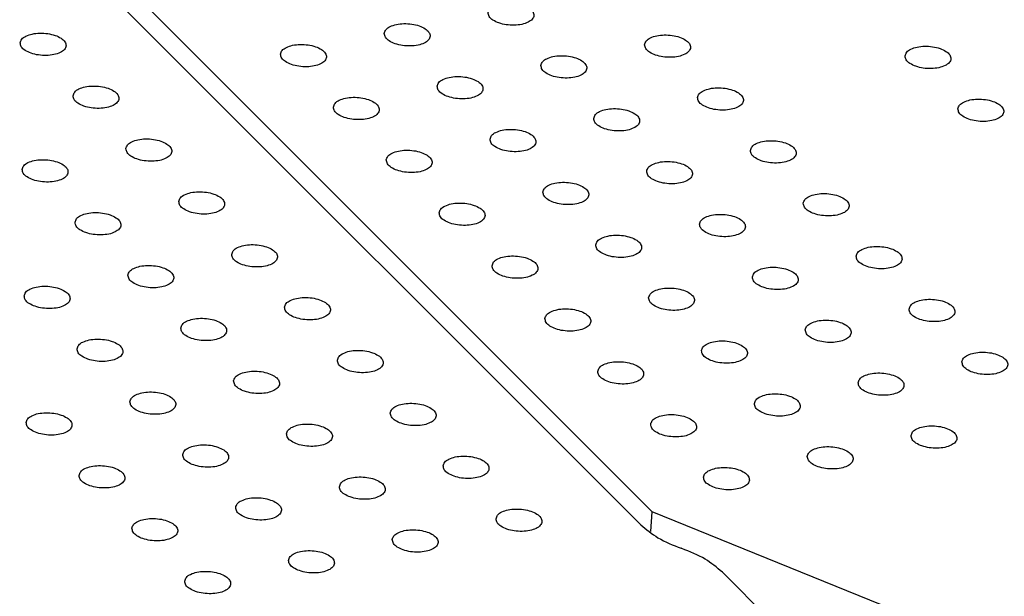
# Model space of a CAD drawing. Header units: inches. Extents: x 155 to 996, y 103 to 697.
# Tile 73 of 81: x 813 to 834, y 444 to 456. Entities that reach past the tile are written whole.
import ezdxf

# ---------------------------------------------------------------- set-up
doc = ezdxf.new("R2010")
doc.units = ezdxf.units.IN

# ---------------------------------------------------------------- blocks, each defined once
blk = doc.blocks.new('E8021-26512__42', base_point=(755.544, 434.652))
at = {"color": 7, "linetype": 'Continuous'}
for p, q in [((826.061, 445.397), (777.792, 493.713)), ((826.959, 444.878), (826.943, 444.883)), ((830.116, 442.086), (827.841, 444.364))]:
    blk.add_line(p, q, dxfattribs=at)
for points, knots in [([(812.545, 455.902), (812.551, 455.873), (812.563, 455.805), (812.66, 455.729), (812.786, 455.67), (812.945, 455.634), (813.113, 455.623), (813.275, 455.64), (813.41, 455.683), (813.509, 455.746), (813.556, 455.84), (813.521, 455.939), (813.43, 456.014), (813.301, 456.073), (813.143, 456.109), (812.975, 456.12), (812.813, 456.103), (812.68, 456.06), (812.575, 455.997), (812.554, 455.931), (812.545, 455.902)], [0, 0, 0, 0, 0.088201, 0.201564, 0.345167, 0.510862, 0.68451, 0.850206, 0.993808, 1.107172, 1.195372, 1.283573, 1.396937, 1.540539, 1.706235, 1.879883, 2.045578, 2.189181, 2.302544, 2.390745, 2.390745, 2.390745, 2.390745]), ([(813.697, 454.75), (813.702, 454.72), (813.715, 454.652), (813.811, 454.576), (813.938, 454.517), (814.097, 454.481), (814.265, 454.47), (814.426, 454.487), (814.562, 454.53), (814.66, 454.594), (814.707, 454.687), (814.672, 454.786), (814.582, 454.861), (814.453, 454.92), (814.295, 454.957), (814.127, 454.967), (813.965, 454.95), (813.832, 454.907), (813.727, 454.844), (813.706, 454.778), (813.697, 454.75)], [0, 0, 0, 0, 0.088201, 0.201564, 0.345167, 0.510862, 0.68451, 0.850206, 0.993808, 1.107172, 1.195372, 1.283573, 1.396937, 1.540539, 1.706235, 1.879883, 2.045578, 2.189181, 2.302544, 2.390745, 2.390745, 2.390745, 2.390745]), ([(814.848, 453.597), (814.854, 453.567), (814.867, 453.499), (814.963, 453.423), (815.09, 453.365), (815.248, 453.328), (815.417, 453.318), (815.578, 453.334), (815.713, 453.377), (815.812, 453.441), (815.859, 453.534), (815.824, 453.633), (815.734, 453.708), (815.605, 453.767), (815.447, 453.804), (815.278, 453.814), (815.116, 453.798), (814.983, 453.755), (814.878, 453.691), (814.858, 453.626), (814.848, 453.597)], [0, 0, 0, 0, 0.088201, 0.201564, 0.345167, 0.510862, 0.68451, 0.850206, 0.993808, 1.107172, 1.195372, 1.283573, 1.396937, 1.540539, 1.706235, 1.879883, 2.045578, 2.189181, 2.302544, 2.390745, 2.390745, 2.390745, 2.390745]), ([(812.589, 453.143), (812.594, 453.114), (812.607, 453.046), (812.703, 452.97), (812.83, 452.911), (812.989, 452.875), (813.157, 452.864), (813.318, 452.881), (813.453, 452.924), (813.552, 452.988), (813.599, 453.081), (813.564, 453.18), (813.474, 453.255), (813.345, 453.314), (813.187, 453.351), (813.018, 453.361), (812.857, 453.344), (812.724, 453.301), (812.619, 453.238), (812.598, 453.172), (812.589, 453.143)], [0, 0, 0, 0, 0.088201, 0.201564, 0.345167, 0.510862, 0.68451, 0.850206, 0.993808, 1.107172, 1.195372, 1.283573, 1.396937, 1.540539, 1.706235, 1.879883, 2.045578, 2.189181, 2.302544, 2.390745, 2.390745, 2.390745, 2.390745]), ([(816, 452.444), (816.006, 452.414), (816.018, 452.346), (816.115, 452.271), (816.241, 452.212), (816.4, 452.175), (816.568, 452.165), (816.73, 452.182), (816.865, 452.224), (816.964, 452.288), (817.011, 452.382), (816.976, 452.48), (816.885, 452.556), (816.756, 452.615), (816.598, 452.651), (816.43, 452.662), (816.268, 452.645), (816.135, 452.602), (816.03, 452.539), (816.009, 452.473), (816, 452.444)], [0, 0, 0, 0, 0.088201, 0.201564, 0.345167, 0.510862, 0.68451, 0.850206, 0.993808, 1.107172, 1.195372, 1.283573, 1.396937, 1.540539, 1.706235, 1.879883, 2.045578, 2.189181, 2.302544, 2.390745, 2.390745, 2.390745, 2.390745]), ([(813.74, 451.991), (813.746, 451.961), (813.759, 451.893), (813.855, 451.817), (813.982, 451.759), (814.14, 451.722), (814.309, 451.712), (814.47, 451.728), (814.605, 451.771), (814.704, 451.835), (814.751, 451.928), (814.716, 452.027), (814.626, 452.102), (814.496, 452.161), (814.339, 452.198), (814.17, 452.208), (814.008, 452.191), (813.875, 452.149), (813.77, 452.085), (813.749, 452.02), (813.74, 451.991)], [0, 0, 0, 0, 0.088201, 0.201564, 0.345167, 0.510862, 0.68451, 0.850206, 0.993808, 1.107172, 1.195372, 1.283573, 1.396937, 1.540539, 1.706235, 1.879883, 2.045578, 2.189181, 2.302544, 2.390745, 2.390745, 2.390745, 2.390745]), ([(817.152, 451.291), (817.157, 451.262), (817.17, 451.194), (817.266, 451.118), (817.393, 451.059), (817.552, 451.023), (817.72, 451.012), (817.881, 451.029), (818.017, 451.072), (818.115, 451.135), (818.162, 451.229), (818.127, 451.328), (818.037, 451.403), (817.908, 451.462), (817.75, 451.498), (817.582, 451.509), (817.42, 451.492), (817.287, 451.449), (817.182, 451.386), (817.161, 451.32), (817.152, 451.291)], [0, 0, 0, 0, 0.088201, 0.201564, 0.345167, 0.510862, 0.68451, 0.850206, 0.993808, 1.107172, 1.195372, 1.283573, 1.396937, 1.540539, 1.706235, 1.879883, 2.045578, 2.189181, 2.302544, 2.390745, 2.390745, 2.390745, 2.390745]), ([(814.892, 450.838), (814.898, 450.808), (814.91, 450.74), (815.007, 450.665), (815.133, 450.606), (815.292, 450.569), (815.46, 450.559), (815.621, 450.576), (815.757, 450.618), (815.856, 450.682), (815.903, 450.776), (815.867, 450.874), (815.777, 450.95), (815.648, 451.009), (815.49, 451.045), (815.322, 451.055), (815.16, 451.039), (815.027, 450.996), (814.922, 450.933), (814.901, 450.867), (814.892, 450.838)], [0, 0, 0, 0, 0.088201, 0.201564, 0.345167, 0.510862, 0.68451, 0.850206, 0.993808, 1.107172, 1.195372, 1.283573, 1.396937, 1.540539, 1.706235, 1.879883, 2.045578, 2.189181, 2.302544, 2.390745, 2.390745, 2.390745, 2.390745]), ([(812.632, 450.385), (812.638, 450.355), (812.65, 450.287), (812.747, 450.211), (812.874, 450.152), (813.032, 450.116), (813.201, 450.106), (813.362, 450.122), (813.497, 450.165), (813.596, 450.229), (813.643, 450.322), (813.608, 450.421), (813.517, 450.496), (813.388, 450.555), (813.231, 450.592), (813.062, 450.602), (812.9, 450.585), (812.767, 450.543), (812.662, 450.479), (812.641, 450.413), (812.632, 450.385)], [0, 0, 0, 0, 0.088201, 0.201564, 0.345167, 0.510862, 0.68451, 0.850206, 0.993808, 1.107172, 1.195372, 1.283573, 1.396937, 1.540539, 1.706235, 1.879883, 2.045578, 2.189181, 2.302544, 2.390745, 2.390745, 2.390745, 2.390745]), ([(818.303, 450.138), (818.309, 450.109), (818.322, 450.041), (818.418, 449.965), (818.545, 449.906), (818.703, 449.87), (818.872, 449.859), (819.033, 449.876), (819.168, 449.919), (819.267, 449.983), (819.314, 450.076), (819.279, 450.175), (819.189, 450.25), (819.06, 450.309), (818.902, 450.346), (818.733, 450.356), (818.571, 450.339), (818.438, 450.296), (818.333, 450.233), (818.313, 450.167), (818.303, 450.138)], [0, 0, 0, 0, 0.088201, 0.201564, 0.345167, 0.510862, 0.68451, 0.850206, 0.993808, 1.107172, 1.195372, 1.283573, 1.396937, 1.540539, 1.706235, 1.879883, 2.045578, 2.189181, 2.302544, 2.390745, 2.390745, 2.390745, 2.390745]), ([(816.044, 449.685), (816.049, 449.655), (816.062, 449.588), (816.158, 449.512), (816.285, 449.453), (816.444, 449.416), (816.612, 449.406), (816.773, 449.423), (816.908, 449.466), (817.007, 449.529), (817.054, 449.623), (817.019, 449.721), (816.929, 449.797), (816.8, 449.856), (816.642, 449.892), (816.473, 449.903), (816.312, 449.886), (816.179, 449.843), (816.074, 449.78), (816.053, 449.714), (816.044, 449.685)], [0, 0, 0, 0, 0.088201, 0.201564, 0.345167, 0.510862, 0.68451, 0.850206, 0.993808, 1.107172, 1.195372, 1.283573, 1.396937, 1.540539, 1.706235, 1.879883, 2.045578, 2.189181, 2.302544, 2.390745, 2.390745, 2.390745, 2.390745]), ([(813.784, 449.232), (813.789, 449.202), (813.802, 449.134), (813.898, 449.059), (814.025, 449), (814.184, 448.963), (814.352, 448.953), (814.513, 448.97), (814.649, 449.012), (814.747, 449.076), (814.794, 449.17), (814.759, 449.268), (814.669, 449.344), (814.54, 449.403), (814.382, 449.439), (814.214, 449.449), (814.052, 449.433), (813.919, 449.39), (813.814, 449.327), (813.793, 449.261), (813.784, 449.232)], [0, 0, 0, 0, 0.088201, 0.201564, 0.345167, 0.510862, 0.68451, 0.850206, 0.993808, 1.107172, 1.195372, 1.283573, 1.396937, 1.540539, 1.706235, 1.879883, 2.045578, 2.189181, 2.302544, 2.390745, 2.390745, 2.390745, 2.390745]), ([(819.455, 448.986), (819.461, 448.956), (819.473, 448.888), (819.57, 448.812), (819.696, 448.754), (819.855, 448.717), (820.023, 448.707), (820.185, 448.723), (820.32, 448.766), (820.419, 448.83), (820.466, 448.923), (820.431, 449.022), (820.34, 449.097), (820.211, 449.156), (820.053, 449.193), (819.885, 449.203), (819.723, 449.186), (819.59, 449.144), (819.485, 449.08), (819.464, 449.015), (819.455, 448.986)], [0, 0, 0, 0, 0.088201, 0.201564, 0.345167, 0.510862, 0.68451, 0.850206, 0.993808, 1.107172, 1.195372, 1.283573, 1.396937, 1.540539, 1.706235, 1.879883, 2.045578, 2.189181, 2.302544, 2.390745, 2.390745, 2.390745, 2.390745]), ([(817.195, 448.532), (817.201, 448.503), (817.214, 448.435), (817.31, 448.359), (817.437, 448.3), (817.595, 448.264), (817.764, 448.253), (817.925, 448.27), (818.06, 448.313), (818.159, 448.377), (818.206, 448.47), (818.171, 448.569), (818.081, 448.644), (817.951, 448.703), (817.794, 448.74), (817.625, 448.75), (817.463, 448.733), (817.33, 448.69), (817.225, 448.627), (817.204, 448.561), (817.195, 448.532)], [0, 0, 0, 0, 0.088201, 0.201564, 0.345167, 0.510862, 0.68451, 0.850206, 0.993808, 1.107172, 1.195372, 1.283573, 1.396937, 1.540539, 1.706235, 1.879883, 2.045578, 2.189181, 2.302544, 2.390745, 2.390745, 2.390745, 2.390745]), ([(814.936, 448.079), (814.941, 448.049), (814.954, 447.982), (815.05, 447.906), (815.177, 447.847), (815.335, 447.81), (815.504, 447.8), (815.665, 447.817), (815.8, 447.86), (815.899, 447.923), (815.946, 448.017), (815.911, 448.115), (815.821, 448.191), (815.692, 448.25), (815.534, 448.286), (815.365, 448.297), (815.204, 448.28), (815.071, 448.237), (814.966, 448.174), (814.945, 448.108), (814.936, 448.079)], [0, 0, 0, 0, 0.088201, 0.201564, 0.345167, 0.510862, 0.68451, 0.850206, 0.993808, 1.107172, 1.195372, 1.283573, 1.396937, 1.540539, 1.706235, 1.879883, 2.045578, 2.189181, 2.302544, 2.390745, 2.390745, 2.390745, 2.390745]), ([(820.607, 447.833), (820.612, 447.803), (820.625, 447.735), (820.721, 447.66), (820.848, 447.601), (821.007, 447.564), (821.175, 447.554), (821.336, 447.571), (821.472, 447.613), (821.57, 447.677), (821.617, 447.771), (821.582, 447.869), (821.492, 447.945), (821.363, 448.004), (821.205, 448.04), (821.037, 448.05), (820.875, 448.034), (820.742, 447.991), (820.637, 447.928), (820.616, 447.862), (820.607, 447.833)], [0, 0, 0, 0, 0.088201, 0.201564, 0.345167, 0.510862, 0.68451, 0.850206, 0.993808, 1.107172, 1.195372, 1.283573, 1.396937, 1.540539, 1.706235, 1.879883, 2.045578, 2.189181, 2.302544, 2.390745, 2.390745, 2.390745, 2.390745]), ([(812.676, 447.626), (812.681, 447.596), (812.694, 447.528), (812.79, 447.453), (812.917, 447.394), (813.076, 447.357), (813.244, 447.347), (813.405, 447.364), (813.541, 447.406), (813.639, 447.47), (813.686, 447.564), (813.651, 447.662), (813.561, 447.738), (813.432, 447.797), (813.274, 447.833), (813.106, 447.843), (812.944, 447.827), (812.811, 447.784), (812.706, 447.72), (812.685, 447.655), (812.676, 447.626)], [0, 0, 0, 0, 0.088201, 0.201564, 0.345167, 0.510862, 0.68451, 0.850206, 0.993808, 1.107172, 1.195372, 1.283573, 1.396937, 1.540539, 1.706235, 1.879883, 2.045578, 2.189181, 2.302544, 2.390745, 2.390745, 2.390745, 2.390745]), ([(818.347, 447.38), (818.353, 447.35), (818.365, 447.282), (818.462, 447.206), (818.588, 447.147), (818.747, 447.111), (818.915, 447.101), (819.076, 447.117), (819.212, 447.16), (819.311, 447.224), (819.358, 447.317), (819.322, 447.416), (819.232, 447.491), (819.103, 447.55), (818.945, 447.587), (818.777, 447.597), (818.615, 447.58), (818.482, 447.538), (818.377, 447.474), (818.356, 447.408), (818.347, 447.38)], [0, 0, 0, 0, 0.088201, 0.201564, 0.345167, 0.510862, 0.68451, 0.850206, 0.993808, 1.107172, 1.195372, 1.283573, 1.396937, 1.540539, 1.706235, 1.879883, 2.045578, 2.189181, 2.302544, 2.390745, 2.390745, 2.390745, 2.390745]), ([(816.087, 446.926), (816.093, 446.897), (816.105, 446.829), (816.202, 446.753), (816.329, 446.694), (816.487, 446.658), (816.656, 446.647), (816.817, 446.664), (816.952, 446.707), (817.051, 446.77), (817.098, 446.864), (817.063, 446.963), (816.972, 447.038), (816.843, 447.097), (816.686, 447.134), (816.517, 447.144), (816.355, 447.127), (816.222, 447.084), (816.117, 447.021), (816.096, 446.955), (816.087, 446.926)], [0, 0, 0, 0, 0.088201, 0.201564, 0.345167, 0.510862, 0.68451, 0.850206, 0.993808, 1.107172, 1.195372, 1.283573, 1.396937, 1.540539, 1.706235, 1.879883, 2.045578, 2.189181, 2.302544, 2.390745, 2.390745, 2.390745, 2.390745]), ([(821.758, 446.68), (821.764, 446.65), (821.777, 446.583), (821.873, 446.507), (822, 446.448), (822.158, 446.411), (822.327, 446.401), (822.488, 446.418), (822.623, 446.461), (822.722, 446.524), (822.769, 446.618), (822.734, 446.716), (822.644, 446.792), (822.515, 446.851), (822.357, 446.887), (822.188, 446.898), (822.026, 446.881), (821.893, 446.838), (821.788, 446.775), (821.768, 446.709), (821.758, 446.68)], [0, 0, 0, 0, 0.088201, 0.201564, 0.345167, 0.510862, 0.68451, 0.850206, 0.993808, 1.107172, 1.195372, 1.283573, 1.396937, 1.540539, 1.706235, 1.879883, 2.045578, 2.189181, 2.302544, 2.390745, 2.390745, 2.390745, 2.390745]), ([(813.827, 446.473), (813.833, 446.443), (813.846, 446.376), (813.942, 446.3), (814.069, 446.241), (814.227, 446.204), (814.396, 446.194), (814.557, 446.211), (814.692, 446.254), (814.791, 446.317), (814.838, 446.411), (814.803, 446.509), (814.713, 446.585), (814.584, 446.644), (814.426, 446.68), (814.257, 446.691), (814.095, 446.674), (813.962, 446.631), (813.858, 446.568), (813.837, 446.502), (813.827, 446.473)], [0, 0, 0, 0, 0.088201, 0.201564, 0.345167, 0.510862, 0.68451, 0.850206, 0.993808, 1.107172, 1.195372, 1.283573, 1.396937, 1.540539, 1.706235, 1.879883, 2.045578, 2.189181, 2.302544, 2.390745, 2.390745, 2.390745, 2.390745]), ([(819.499, 446.227), (819.504, 446.197), (819.517, 446.129), (819.613, 446.054), (819.74, 445.995), (819.898, 445.958), (820.067, 445.948), (820.228, 445.965), (820.363, 446.007), (820.462, 446.071), (820.509, 446.165), (820.474, 446.263), (820.384, 446.339), (820.255, 446.398), (820.097, 446.434), (819.928, 446.444), (819.767, 446.428), (819.634, 446.385), (819.529, 446.322), (819.508, 446.256), (819.499, 446.227)], [0, 0, 0, 0, 0.088201, 0.201564, 0.345167, 0.510862, 0.68451, 0.850206, 0.993808, 1.107172, 1.195372, 1.283573, 1.396937, 1.540539, 1.706235, 1.879883, 2.045578, 2.189181, 2.302544, 2.390745, 2.390745, 2.390745, 2.390745]), ([(817.239, 445.774), (817.244, 445.744), (817.257, 445.676), (817.353, 445.6), (817.48, 445.541), (817.639, 445.505), (817.807, 445.495), (817.968, 445.511), (818.104, 445.554), (818.202, 445.618), (818.249, 445.711), (818.214, 445.81), (818.124, 445.885), (817.995, 445.944), (817.837, 445.981), (817.669, 445.991), (817.507, 445.974), (817.374, 445.932), (817.269, 445.868), (817.248, 445.802), (817.239, 445.774)], [0, 0, 0, 0, 0.088201, 0.201564, 0.345167, 0.510862, 0.68451, 0.850206, 0.993808, 1.107172, 1.195372, 1.283573, 1.396937, 1.540539, 1.706235, 1.879883, 2.045578, 2.189181, 2.302544, 2.390745, 2.390745, 2.390745, 2.390745]), ([(822.91, 445.527), (822.916, 445.498), (822.928, 445.43), (823.025, 445.354), (823.151, 445.295), (823.31, 445.259), (823.478, 445.248), (823.64, 445.265), (823.775, 445.308), (823.874, 445.372), (823.921, 445.465), (823.886, 445.564), (823.795, 445.639), (823.666, 445.698), (823.508, 445.735), (823.34, 445.745), (823.178, 445.728), (823.045, 445.685), (822.94, 445.622), (822.919, 445.556), (822.91, 445.527)], [0, 0, 0, 0, 0.088201, 0.201564, 0.345167, 0.510862, 0.68451, 0.850206, 0.993808, 1.107172, 1.195372, 1.283573, 1.396937, 1.540539, 1.706235, 1.879883, 2.045578, 2.189181, 2.302544, 2.390745, 2.390745, 2.390745, 2.390745]), ([(814.979, 445.32), (814.985, 445.291), (814.997, 445.223), (815.094, 445.147), (815.22, 445.088), (815.379, 445.052), (815.547, 445.041), (815.709, 445.058), (815.844, 445.101), (815.943, 445.164), (815.99, 445.258), (815.955, 445.357), (815.864, 445.432), (815.735, 445.491), (815.577, 445.527), (815.409, 445.538), (815.247, 445.521), (815.114, 445.478), (815.009, 445.415), (814.988, 445.349), (814.979, 445.32)], [0, 0, 0, 0, 0.088201, 0.201564, 0.345167, 0.510862, 0.68451, 0.850206, 0.993808, 1.107172, 1.195372, 1.283573, 1.396937, 1.540539, 1.706235, 1.879883, 2.045578, 2.189181, 2.302544, 2.390745, 2.390745, 2.390745, 2.390745]), ([(820.65, 445.074), (820.656, 445.044), (820.669, 444.977), (820.765, 444.901), (820.892, 444.842), (821.05, 444.805), (821.219, 444.795), (821.38, 444.812), (821.515, 444.855), (821.614, 444.918), (821.661, 445.012), (821.626, 445.11), (821.536, 445.186), (821.406, 445.245), (821.249, 445.281), (821.08, 445.292), (820.918, 445.275), (820.785, 445.232), (820.68, 445.169), (820.659, 445.103), (820.65, 445.074)], [0, 0, 0, 0, 0.088201, 0.201564, 0.345167, 0.510862, 0.68451, 0.850206, 0.993808, 1.107172, 1.195372, 1.283573, 1.396937, 1.540539, 1.706235, 1.879883, 2.045578, 2.189181, 2.302544, 2.390745, 2.390745, 2.390745, 2.390745]), ([(826.061, 445.397), (826.182, 445.296), (826.447, 445.076), (826.769, 444.951), (826.943, 444.883)], [0, 0, 0, 0, 0.470235, 1.026421, 1.026421, 1.026421, 1.026421]), ([(818.391, 444.621), (818.396, 444.591), (818.409, 444.523), (818.505, 444.448), (818.632, 444.389), (818.79, 444.352), (818.959, 444.342), (819.12, 444.359), (819.255, 444.401), (819.354, 444.465), (819.401, 444.559), (819.366, 444.657), (819.276, 444.733), (819.147, 444.792), (818.989, 444.828), (818.82, 444.838), (818.659, 444.822), (818.526, 444.779), (818.421, 444.715), (818.4, 444.65), (818.391, 444.621)], [0, 0, 0, 0, 0.088201, 0.201564, 0.345167, 0.510862, 0.68451, 0.850206, 0.993808, 1.107172, 1.195372, 1.283573, 1.396937, 1.540539, 1.706235, 1.879883, 2.045578, 2.189181, 2.302544, 2.390745, 2.390745, 2.390745, 2.390745]), ([(827.841, 444.364), (827.719, 444.465), (827.454, 444.685), (827.133, 444.81), (826.959, 444.878)], [0, 0, 0, 0, 0.470235, 1.026421, 1.026421, 1.026421, 1.026421]), ([(816.131, 444.168), (816.136, 444.138), (816.149, 444.07), (816.245, 443.994), (816.372, 443.935), (816.531, 443.899), (816.699, 443.888), (816.86, 443.905), (816.996, 443.948), (817.094, 444.012), (817.141, 444.105), (817.106, 444.204), (817.016, 444.279), (816.887, 444.338), (816.729, 444.375), (816.561, 444.385), (816.399, 444.368), (816.266, 444.326), (816.161, 444.262), (816.14, 444.196), (816.131, 444.168)], [0, 0, 0, 0, 0.088201, 0.201564, 0.345167, 0.510862, 0.68451, 0.850206, 0.993808, 1.107172, 1.195372, 1.283573, 1.396937, 1.540539, 1.706235, 1.879883, 2.045578, 2.189181, 2.302544, 2.390745, 2.390745, 2.390745, 2.390745])]:
    blk.add_open_spline(points, degree=3, knots=knots, dxfattribs=at)
blk = doc.blocks.new('E8021-66412_MUXIP01_6', base_point=(755.544, 434.652))
blk.add_blockref('E8021-26512__42', (755.544, 434.652))
blk = doc.blocks.new('E8021-26512__46', base_point=(778.142, 439.185))
at = {"color": 7, "linetype": 'Continuous'}
for p in [(778.431, 493.607), (826.285, 445.249), (833.497, 442.764)]:
    blk.add_line(p, (826.311, 445.681), dxfattribs=at)
for points in [[(822.736, 456.563), (822.741, 456.533), (822.754, 456.465), (822.85, 456.389), (822.977, 456.33), (823.136, 456.294), (823.304, 456.284), (823.465, 456.3), (823.601, 456.343), (823.699, 456.407), (823.746, 456.5), (823.711, 456.599), (823.621, 456.674), (823.492, 456.733), (823.334, 456.77), (823.166, 456.78), (823.004, 456.763), (822.871, 456.721), (822.766, 456.657), (822.745, 456.591), (822.736, 456.563)], [(820.476, 456.109), (820.482, 456.08), (820.494, 456.012), (820.591, 455.936), (820.717, 455.877), (820.876, 455.841), (821.044, 455.83), (821.206, 455.847), (821.341, 455.89), (821.44, 455.953), (821.487, 456.047), (821.452, 456.146), (821.361, 456.221), (821.232, 456.28), (821.074, 456.317), (820.906, 456.327), (820.744, 456.31), (820.611, 456.267), (820.506, 456.204), (820.485, 456.138), (820.476, 456.109)], [(826.147, 455.863), (826.153, 455.833), (826.165, 455.766), (826.262, 455.69), (826.389, 455.631), (826.547, 455.594), (826.716, 455.584), (826.877, 455.601), (827.012, 455.644), (827.111, 455.707), (827.158, 455.801), (827.123, 455.899), (827.032, 455.975), (826.903, 456.034), (826.746, 456.07), (826.577, 456.081), (826.415, 456.064), (826.282, 456.021), (826.177, 455.958), (826.156, 455.892), (826.147, 455.863)], [(818.216, 455.656), (818.222, 455.626), (818.235, 455.559), (818.331, 455.483), (818.458, 455.424), (818.616, 455.387), (818.785, 455.377), (818.946, 455.394), (819.081, 455.436), (819.18, 455.5), (819.227, 455.594), (819.192, 455.692), (819.101, 455.768), (818.972, 455.827), (818.815, 455.863), (818.646, 455.874), (818.484, 455.857), (818.351, 455.814), (818.246, 455.751), (818.225, 455.685), (818.216, 455.656)], [(831.818, 455.617), (831.824, 455.587), (831.837, 455.519), (831.933, 455.444), (832.06, 455.385), (832.218, 455.348), (832.387, 455.338), (832.548, 455.355), (832.683, 455.397), (832.782, 455.461), (832.829, 455.555), (832.794, 455.653), (832.704, 455.729), (832.575, 455.788), (832.417, 455.824), (832.248, 455.835), (832.087, 455.818), (831.953, 455.775), (831.849, 455.712), (831.828, 455.646), (831.818, 455.617)], [(823.887, 455.41), (823.893, 455.38), (823.906, 455.312), (824.002, 455.237), (824.129, 455.178), (824.287, 455.141), (824.456, 455.131), (824.617, 455.148), (824.752, 455.19), (824.851, 455.254), (824.898, 455.348), (824.863, 455.446), (824.773, 455.522), (824.644, 455.581), (824.486, 455.617), (824.317, 455.627), (824.156, 455.611), (824.022, 455.568), (823.918, 455.505), (823.897, 455.439), (823.887, 455.41)], [(821.628, 454.957), (821.633, 454.927), (821.646, 454.859), (821.742, 454.783), (821.869, 454.724), (822.028, 454.688), (822.196, 454.678), (822.357, 454.694), (822.492, 454.737), (822.591, 454.801), (822.638, 454.894), (822.603, 454.993), (822.513, 455.068), (822.384, 455.127), (822.226, 455.164), (822.058, 455.174), (821.896, 455.157), (821.763, 455.115), (821.658, 455.051), (821.637, 454.985), (821.628, 454.957)], [(827.299, 454.71), (827.304, 454.681), (827.317, 454.613), (827.413, 454.537), (827.54, 454.478), (827.699, 454.442), (827.867, 454.431), (828.028, 454.448), (828.164, 454.491), (828.263, 454.555), (828.31, 454.648), (828.274, 454.747), (828.184, 454.822), (828.055, 454.881), (827.897, 454.918), (827.729, 454.928), (827.567, 454.911), (827.434, 454.868), (827.329, 454.805), (827.308, 454.739), (827.299, 454.71)], [(819.368, 454.503), (819.373, 454.474), (819.386, 454.406), (819.482, 454.33), (819.609, 454.271), (819.768, 454.235), (819.936, 454.224), (820.097, 454.241), (820.233, 454.284), (820.332, 454.347), (820.379, 454.441), (820.343, 454.54), (820.253, 454.615), (820.124, 454.674), (819.966, 454.71), (819.798, 454.721), (819.636, 454.704), (819.503, 454.661), (819.398, 454.598), (819.377, 454.532), (819.368, 454.503)], [(832.97, 454.464), (832.976, 454.435), (832.988, 454.367), (833.085, 454.291), (833.211, 454.232), (833.37, 454.196), (833.538, 454.185), (833.7, 454.202), (833.835, 454.245), (833.934, 454.308), (833.981, 454.402), (833.946, 454.501), (833.855, 454.576), (833.726, 454.635), (833.568, 454.671), (833.4, 454.682), (833.238, 454.665), (833.105, 454.622), (833, 454.559), (832.979, 454.493), (832.97, 454.464)], [(825.039, 454.257), (825.045, 454.227), (825.057, 454.16), (825.154, 454.084), (825.28, 454.025), (825.439, 453.988), (825.608, 453.978), (825.769, 453.995), (825.904, 454.038), (826.003, 454.101), (826.05, 454.195), (826.015, 454.293), (825.924, 454.369), (825.795, 454.428), (825.637, 454.464), (825.469, 454.475), (825.307, 454.458), (825.174, 454.415), (825.069, 454.352), (825.048, 454.286), (825.039, 454.257)], [(822.779, 453.804), (822.785, 453.774), (822.798, 453.706), (822.894, 453.631), (823.021, 453.572), (823.179, 453.535), (823.348, 453.525), (823.509, 453.542), (823.644, 453.584), (823.743, 453.648), (823.79, 453.742), (823.755, 453.84), (823.665, 453.916), (823.536, 453.975), (823.378, 454.011), (823.209, 454.021), (823.047, 454.005), (822.914, 453.962), (822.809, 453.898), (822.789, 453.833), (822.779, 453.804)], [(828.451, 453.558), (828.456, 453.528), (828.469, 453.46), (828.565, 453.384), (828.692, 453.325), (828.85, 453.289), (829.019, 453.279), (829.18, 453.295), (829.315, 453.338), (829.414, 453.402), (829.461, 453.495), (829.426, 453.594), (829.336, 453.669), (829.207, 453.728), (829.049, 453.765), (828.88, 453.775), (828.719, 453.758), (828.586, 453.716), (828.481, 453.652), (828.46, 453.586), (828.451, 453.558)], [(820.52, 453.351), (820.525, 453.321), (820.538, 453.253), (820.634, 453.177), (820.761, 453.118), (820.919, 453.082), (821.088, 453.071), (821.249, 453.088), (821.384, 453.131), (821.483, 453.195), (821.53, 453.288), (821.495, 453.387), (821.405, 453.462), (821.276, 453.521), (821.118, 453.558), (820.949, 453.568), (820.788, 453.551), (820.655, 453.509), (820.55, 453.445), (820.529, 453.379), (820.52, 453.351)], [(826.191, 453.104), (826.196, 453.075), (826.209, 453.007), (826.305, 452.931), (826.432, 452.872), (826.591, 452.836), (826.759, 452.825), (826.92, 452.842), (827.056, 452.885), (827.154, 452.948), (827.201, 453.042), (827.166, 453.141), (827.076, 453.216), (826.947, 453.275), (826.789, 453.312), (826.621, 453.322), (826.459, 453.305), (826.326, 453.262), (826.221, 453.199), (826.2, 453.133), (826.191, 453.104)], [(823.931, 452.651), (823.937, 452.621), (823.949, 452.554), (824.046, 452.478), (824.172, 452.419), (824.331, 452.382), (824.499, 452.372), (824.661, 452.389), (824.796, 452.431), (824.895, 452.495), (824.942, 452.589), (824.907, 452.687), (824.816, 452.763), (824.687, 452.822), (824.529, 452.858), (824.361, 452.869), (824.199, 452.852), (824.066, 452.809), (823.961, 452.746), (823.94, 452.68), (823.931, 452.651)], [(829.602, 452.405), (829.608, 452.375), (829.62, 452.307), (829.717, 452.232), (829.844, 452.173), (830.002, 452.136), (830.171, 452.126), (830.332, 452.143), (830.467, 452.185), (830.566, 452.249), (830.613, 452.343), (830.578, 452.441), (830.487, 452.517), (830.358, 452.576), (830.201, 452.612), (830.032, 452.622), (829.87, 452.606), (829.737, 452.563), (829.632, 452.5), (829.611, 452.434), (829.602, 452.405)], [(821.671, 452.198), (821.677, 452.168), (821.69, 452.1), (821.786, 452.024), (821.913, 451.966), (822.071, 451.929), (822.24, 451.919), (822.401, 451.936), (822.536, 451.978), (822.635, 452.042), (822.682, 452.135), (822.647, 452.234), (822.556, 452.309), (822.427, 452.368), (822.27, 452.405), (822.101, 452.415), (821.939, 452.399), (821.806, 452.356), (821.701, 452.292), (821.68, 452.227), (821.671, 452.198)], [(827.342, 451.952), (827.348, 451.922), (827.361, 451.854), (827.457, 451.778), (827.584, 451.719), (827.742, 451.683), (827.911, 451.673), (828.072, 451.689), (828.207, 451.732), (828.306, 451.796), (828.353, 451.889), (828.318, 451.988), (828.228, 452.063), (828.099, 452.122), (827.941, 452.159), (827.772, 452.169), (827.611, 452.152), (827.477, 452.11), (827.373, 452.046), (827.352, 451.98), (827.342, 451.952)], [(825.083, 451.498), (825.088, 451.469), (825.101, 451.401), (825.197, 451.325), (825.324, 451.266), (825.483, 451.23), (825.651, 451.219), (825.812, 451.236), (825.947, 451.279), (826.046, 451.342), (826.093, 451.436), (826.058, 451.535), (825.968, 451.61), (825.839, 451.669), (825.681, 451.705), (825.513, 451.716), (825.351, 451.699), (825.218, 451.656), (825.113, 451.593), (825.092, 451.527), (825.083, 451.498)], [(830.754, 451.252), (830.759, 451.222), (830.772, 451.155), (830.868, 451.079), (830.995, 451.02), (831.154, 450.983), (831.322, 450.973), (831.483, 450.99), (831.619, 451.033), (831.718, 451.096), (831.765, 451.19), (831.729, 451.288), (831.639, 451.364), (831.51, 451.423), (831.352, 451.459), (831.184, 451.47), (831.022, 451.453), (830.889, 451.41), (830.784, 451.347), (830.763, 451.281), (830.754, 451.252)], [(822.823, 451.045), (822.828, 451.015), (822.841, 450.947), (822.937, 450.872), (823.064, 450.813), (823.223, 450.776), (823.391, 450.766), (823.552, 450.783), (823.688, 450.825), (823.787, 450.889), (823.834, 450.983), (823.798, 451.081), (823.708, 451.157), (823.579, 451.216), (823.421, 451.252), (823.253, 451.263), (823.091, 451.246), (822.958, 451.203), (822.853, 451.14), (822.832, 451.074), (822.823, 451.045)], [(828.494, 450.799), (828.5, 450.769), (828.512, 450.701), (828.609, 450.626), (828.735, 450.567), (828.894, 450.53), (829.063, 450.52), (829.224, 450.537), (829.359, 450.579), (829.458, 450.643), (829.505, 450.737), (829.47, 450.835), (829.379, 450.911), (829.25, 450.97), (829.092, 451.006), (828.924, 451.016), (828.762, 451), (828.629, 450.957), (828.524, 450.893), (828.503, 450.828), (828.494, 450.799)], [(826.234, 450.346), (826.24, 450.316), (826.253, 450.248), (826.349, 450.172), (826.476, 450.113), (826.634, 450.077), (826.803, 450.066), (826.964, 450.083), (827.099, 450.126), (827.198, 450.19), (827.245, 450.283), (827.21, 450.382), (827.12, 450.457), (826.991, 450.516), (826.833, 450.553), (826.664, 450.563), (826.502, 450.546), (826.369, 450.504), (826.264, 450.44), (826.244, 450.374), (826.234, 450.346)], [(831.906, 450.099), (831.911, 450.07), (831.924, 450.002), (832.02, 449.926), (832.147, 449.867), (832.305, 449.831), (832.474, 449.82), (832.635, 449.837), (832.77, 449.88), (832.869, 449.943), (832.916, 450.037), (832.881, 450.136), (832.791, 450.211), (832.662, 450.27), (832.504, 450.307), (832.335, 450.317), (832.174, 450.3), (832.041, 450.257), (831.936, 450.194), (831.915, 450.128), (831.906, 450.099)], [(823.975, 449.892), (823.98, 449.863), (823.993, 449.795), (824.089, 449.719), (824.216, 449.66), (824.374, 449.624), (824.543, 449.613), (824.704, 449.63), (824.839, 449.673), (824.938, 449.736), (824.985, 449.83), (824.95, 449.929), (824.86, 450.004), (824.731, 450.063), (824.573, 450.099), (824.404, 450.11), (824.243, 450.093), (824.11, 450.05), (824.005, 449.987), (823.984, 449.921), (823.975, 449.892)], [(829.646, 449.646), (829.651, 449.616), (829.664, 449.549), (829.76, 449.473), (829.887, 449.414), (830.046, 449.377), (830.214, 449.367), (830.375, 449.384), (830.511, 449.426), (830.609, 449.49), (830.656, 449.584), (830.621, 449.682), (830.531, 449.758), (830.402, 449.817), (830.244, 449.853), (830.076, 449.864), (829.914, 449.847), (829.781, 449.804), (829.676, 449.741), (829.655, 449.675), (829.646, 449.646)], [(827.386, 449.193), (827.392, 449.163), (827.404, 449.095), (827.501, 449.019), (827.627, 448.961), (827.786, 448.924), (827.954, 448.914), (828.116, 448.931), (828.251, 448.973), (828.35, 449.037), (828.397, 449.13), (828.362, 449.229), (828.271, 449.304), (828.142, 449.363), (827.984, 449.4), (827.816, 449.41), (827.654, 449.394), (827.521, 449.351), (827.416, 449.287), (827.395, 449.222), (827.386, 449.193)], [(833.057, 448.947), (833.063, 448.917), (833.075, 448.849), (833.172, 448.773), (833.299, 448.714), (833.457, 448.678), (833.626, 448.668), (833.787, 448.684), (833.922, 448.727), (834.021, 448.791), (834.068, 448.884), (834.033, 448.983), (833.942, 449.058), (833.813, 449.117), (833.656, 449.154), (833.487, 449.164), (833.325, 449.147), (833.192, 449.105), (833.087, 449.041), (833.066, 448.975), (833.057, 448.947)], [(825.126, 448.74), (825.132, 448.71), (825.145, 448.642), (825.241, 448.566), (825.368, 448.507), (825.526, 448.471), (825.695, 448.46), (825.856, 448.477), (825.991, 448.52), (826.09, 448.584), (826.137, 448.677), (826.102, 448.776), (826.011, 448.851), (825.882, 448.91), (825.725, 448.947), (825.556, 448.957), (825.394, 448.94), (825.261, 448.897), (825.156, 448.834), (825.135, 448.768), (825.126, 448.74)], [(830.797, 448.493), (830.803, 448.464), (830.816, 448.396), (830.912, 448.32), (831.039, 448.261), (831.197, 448.225), (831.366, 448.214), (831.527, 448.231), (831.662, 448.274), (831.761, 448.337), (831.808, 448.431), (831.773, 448.53), (831.683, 448.605), (831.554, 448.664), (831.396, 448.7), (831.227, 448.711), (831.066, 448.694), (830.932, 448.651), (830.828, 448.588), (830.807, 448.522), (830.797, 448.493)], [(828.538, 448.04), (828.543, 448.01), (828.556, 447.942), (828.652, 447.867), (828.779, 447.808), (828.938, 447.771), (829.106, 447.761), (829.267, 447.778), (829.402, 447.82), (829.501, 447.884), (829.548, 447.978), (829.513, 448.076), (829.423, 448.152), (829.294, 448.211), (829.136, 448.247), (828.968, 448.258), (828.806, 448.241), (828.673, 448.198), (828.568, 448.135), (828.547, 448.069), (828.538, 448.04)], [(826.278, 447.587), (826.283, 447.557), (826.296, 447.489), (826.392, 447.413), (826.519, 447.355), (826.678, 447.318), (826.846, 447.308), (827.007, 447.324), (827.143, 447.367), (827.242, 447.431), (827.289, 447.524), (827.253, 447.623), (827.163, 447.698), (827.034, 447.757), (826.876, 447.794), (826.708, 447.804), (826.546, 447.788), (826.413, 447.745), (826.308, 447.681), (826.287, 447.616), (826.278, 447.587)], [(831.949, 447.341), (831.955, 447.311), (831.967, 447.243), (832.064, 447.167), (832.19, 447.108), (832.349, 447.072), (832.518, 447.061), (832.679, 447.078), (832.814, 447.121), (832.913, 447.185), (832.96, 447.278), (832.925, 447.377), (832.834, 447.452), (832.705, 447.511), (832.547, 447.548), (832.379, 447.558), (832.217, 447.541), (832.084, 447.499), (831.979, 447.435), (831.958, 447.369), (831.949, 447.341)], [(829.689, 446.887), (829.695, 446.858), (829.708, 446.79), (829.804, 446.714), (829.931, 446.655), (830.089, 446.619), (830.258, 446.608), (830.419, 446.625), (830.554, 446.668), (830.653, 446.731), (830.7, 446.825), (830.665, 446.924), (830.575, 446.999), (830.446, 447.058), (830.288, 447.094), (830.119, 447.105), (829.957, 447.088), (829.824, 447.045), (829.719, 446.982), (829.699, 446.916), (829.689, 446.887)], [(827.43, 446.434), (827.435, 446.404), (827.448, 446.336), (827.544, 446.261), (827.671, 446.202), (827.829, 446.165), (827.998, 446.155), (828.159, 446.172), (828.294, 446.214), (828.393, 446.278), (828.44, 446.372), (828.405, 446.47), (828.315, 446.546), (828.186, 446.605), (828.028, 446.641), (827.859, 446.652), (827.698, 446.635), (827.565, 446.592), (827.46, 446.529), (827.439, 446.463), (827.43, 446.434)]]:
    blk.add_open_spline(points, degree=3, knots=[0, 0, 0, 0, 0.088201, 0.201564, 0.345167, 0.510862, 0.68451, 0.850206, 0.993808, 1.107172, 1.195372, 1.283573, 1.396937, 1.540539, 1.706235, 1.879883, 2.045578, 2.189181, 2.302544, 2.390745, 2.390745, 2.390745, 2.390745], dxfattribs=at)
blk = doc.blocks.new('E8021-66412_MUXIP01_7', base_point=(778.142, 439.185))
blk.add_blockref('E8021-26512__46', (778.142, 439.185))
blk = doc.blocks.new('E8021-96540__50', base_point=(199.013, 250.256))
for name, p in [('E8021-66412_MUXIP01_7', (778.142, 439.185)), ('E8021-66412_MUXIP01_6', (755.544, 434.652))]:
    blk.add_blockref(name, p)
blk = doc.blocks.new('Gen1', base_point=(572.3, 417.2))
blk.add_blockref('E8021-96540__50', (199.013, 250.256))

msp = doc.modelspace()

# ---------------------------------------------------------------- block references
msp.add_blockref('Gen1', (572.3, 417.2))

doc.saveas('drawing.dxf')
